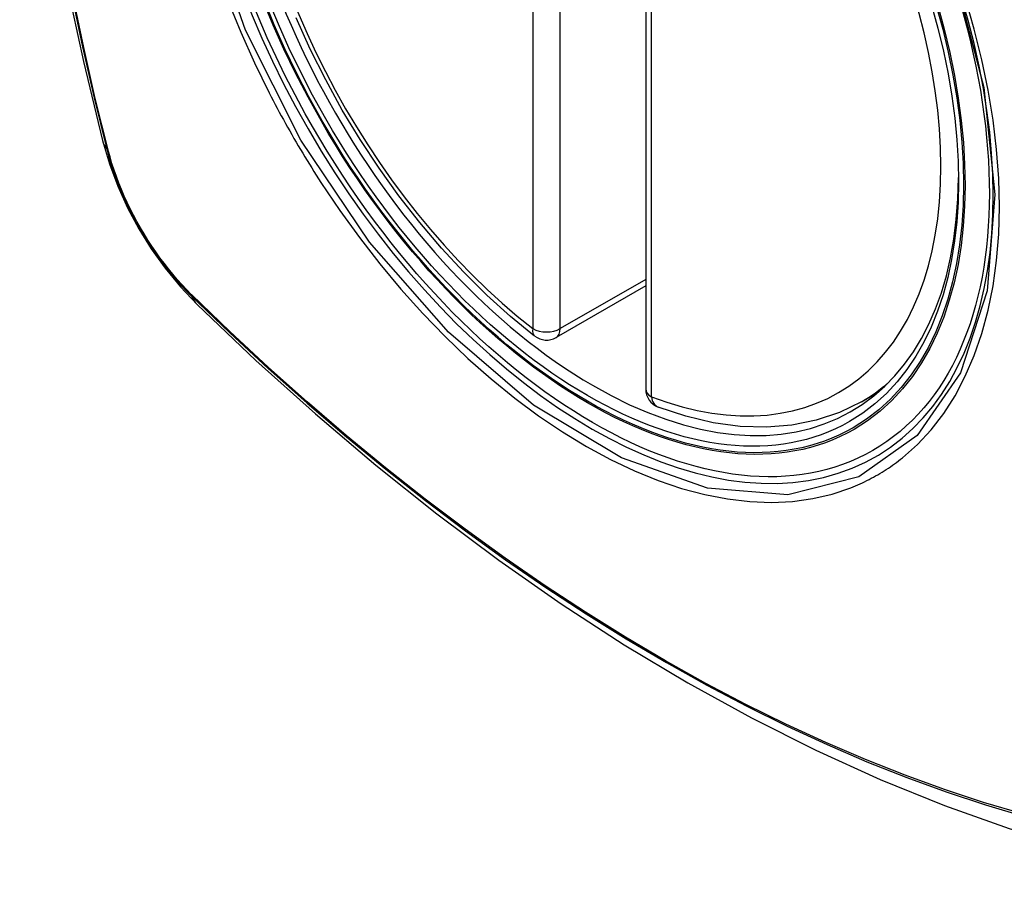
# Model space of a CAD drawing. Header units: inches. Extents: x 387.2 to 455.7, y 148.1 to 211.9.
# Tile 80 of 97: x 423.593 to 424.194, y 188.435 to 188.959. Entities that reach past the tile are written whole.
import ezdxf

# ---------------------------------------------------------------- set-up
doc = ezdxf.new("R2010")
doc.units = ezdxf.units.IN
doc.header["$MEASUREMENT"] = 0
doc.layers.add('Visible Edges(ANSI)', color=7, linetype='Continuous', lineweight=25)
doc.layers.add('Visible Tangent Edges(ANSI)', color=7, linetype='Continuous', lineweight=25)

msp = doc.modelspace()

# ---------------------------------------------------------------- linework, layer by layer
at = {"layer": 'Visible Edges(ANSI)'}
for p, q in [((423.97507, 189.21867), (423.97507, 188.73337)), ((423.97507, 188.7963), (423.92039, 188.76481)), ((424.10688, 188.72562), (424.11719, 188.73156))]:
    msp.add_line(p, q, dxfattribs=at)
at = {"layer": 'Visible Edges(ANSI)', "flags": 128}
for points in [[(423.64678, 189.59302), (423.63395, 189.55491), (423.62289, 189.51568), (423.6136, 189.47539), (423.60604, 189.43412), (423.6002, 189.39193), (423.59606, 189.34888), (423.59359, 189.30504), (423.59277, 189.26046), (423.59358, 189.21522), (423.59601, 189.16937), (423.60003, 189.12297), (423.60562, 189.07609), (423.61277, 189.02881), (423.62145, 188.98117), (423.63164, 188.93326), (423.64332, 188.88514)], [(423.90726, 188.76572), (423.89256, 188.77772), (423.87813, 188.7907), (423.86404, 188.80461), (423.85034, 188.81938), (423.8371, 188.83495), (423.82437, 188.85124), (423.8122, 188.86818), (423.80066, 188.8857), (423.78978, 188.90371), (423.77963, 188.92214), (423.77025, 188.94091), (423.76167, 188.95993)], [(423.64332, 188.88514), (423.64755, 188.87084), (423.6527, 188.85711), (423.65868, 188.8439), (423.66549, 188.83117), (423.67311, 188.81891), (423.68156, 188.80711), (423.69089, 188.79579), (423.70116, 188.78497)], [(423.70116, 188.78497), (423.73697, 188.75084), (423.77335, 188.71811), (423.81024, 188.68683), (423.84759, 188.65705), (423.88536, 188.62883), (423.92351, 188.60221), (423.96197, 188.57725), (424.00072, 188.554), (424.03971, 188.5325), (424.07888, 188.5128), (424.11821, 188.49495), (424.15764, 188.479), (424.19713, 188.465), (424.23664, 188.453), (424.27611, 188.44306), (424.31551, 188.43523)], [(424.10688, 188.72562), (424.0935, 188.71906), (424.07926, 188.71425), (424.0643, 188.71123), (424.04875, 188.71), (424.03271, 188.71053), (424.0163, 188.71279), (423.99961, 188.71673), (423.98272, 188.72232)]]:
    msp.add_lwpolyline(points, dxfattribs=at)
at = {"layer": 'Visible Edges(ANSI)'}
for centre, start, end in [((423.9145, 188.77505), 232.21581, 299.93599), ((423.98688, 188.73337), 180, 249.36936)]:
    msp.add_arc(centre, 0.01181, start, end, dxfattribs=at)
msp.add_ellipse((423.94338, 188.99265), major_axis=(0.15718, -0.27294), ratio=0.578093, start_param=2.362013, end_param=7.062765, dxfattribs=at)
msp.add_ellipse((423.9399, 188.99065), major_axis=(-0.15963, 0.2772), ratio=0.578093, dxfattribs=at)
at = {"layer": 'Visible Tangent Edges(ANSI)'}
for p, q in [((423.90615, 189.25554), (423.90615, 188.77024)), ((423.92285, 188.77024), (423.92285, 189.25554)), ((423.97853, 188.72856), (423.97853, 189.21386)), ((423.64684, 188.87903), (423.64672, 188.87948)), ((423.97507, 188.80031), (423.92285, 188.77024)), ((423.69791, 188.79082), (423.69758, 188.79115))]:
    msp.add_line(p, q, dxfattribs=at)
at = {"layer": 'Visible Tangent Edges(ANSI)', "flags": 128}
for points in [[(423.62459, 189.48), (423.61878, 189.45561), (423.61364, 189.43063), (423.60919, 189.40509), (423.60541, 189.37903), (423.60233, 189.35248), (423.59993, 189.32546), (423.59823, 189.29803), (423.59722, 189.27022), (423.59689, 189.24201), (423.59725, 189.21342), (423.59829, 189.18446), (423.60002, 189.15513), (423.60243, 189.12548), (423.60553, 189.09554), (423.60929, 189.06535), (423.61374, 189.03491), (423.61885, 189.00423), (423.62464, 188.97335), (423.63108, 188.94229), (423.63819, 188.91107), (423.64594, 188.87971)], [(423.64672, 188.87948), (423.63895, 188.91076), (423.63184, 188.94191), (423.62537, 188.97291), (423.61957, 189.00373), (423.61444, 189.03435), (423.60998, 189.06474), (423.6062, 189.09487), (423.60309, 189.12475), (423.60067, 189.15435), (423.59893, 189.18361), (423.59788, 189.21252), (423.59752, 189.24104), (423.59785, 189.26917), (423.59887, 189.29691), (423.60058, 189.32425), (423.60299, 189.35117), (423.60608, 189.37762), (423.60987, 189.40357), (423.61435, 189.42899), (423.6195, 189.45385), (423.62532, 189.47812)], [(424.16364, 188.98609), (424.18156, 188.91747), (424.18828, 188.85213), (424.18352, 188.79324), (424.1674, 188.74333), (424.14089, 188.70488), (424.10518, 188.67969), (424.06188, 188.66884), (424.01276, 188.67277), (423.9602, 188.69129), (423.90661, 188.7236), (423.85456, 188.76814), (423.80635, 188.82299), (423.76441, 188.88534), (423.7307, 188.95245), (423.70649, 189.02161)], [(424.13192, 188.69141), (424.141, 188.69944), (424.14939, 188.70844), (424.15707, 188.71838), (424.16404, 188.72929), (424.17026, 188.74112), (424.17572, 188.7538), (424.18038, 188.76726), (424.18422, 188.78144), (424.18721, 188.79628), (424.18934, 188.81177), (424.19063, 188.82792), (424.19106, 188.84466), (424.19063, 188.8619), (424.18935, 188.87956), (424.18721, 188.89755), (424.18422, 188.91585), (424.1804, 188.93438), (424.17576, 188.95311), (424.17032, 188.97196)], [(423.72018, 188.96998), (423.72784, 188.95117), (423.73618, 188.93253), (423.74519, 188.91411)], [(423.74519, 188.91411), (423.74639, 188.91178), (423.7476, 188.90945), (423.74882, 188.90712), (423.75005, 188.9048), (423.75129, 188.90249), (423.75254, 188.90017), (423.75379, 188.89787), (423.75506, 188.89557), (423.75635, 188.89327), (423.75764, 188.89098), (423.75894, 188.88869), (423.76025, 188.88641), (423.76157, 188.88413), (423.7629, 188.88186), (423.76424, 188.8796), (423.76559, 188.87734), (423.76694, 188.87509), (423.76831, 188.87284), (423.76969, 188.8706), (423.77108, 188.86837), (423.77248, 188.86614), (423.77388, 188.86392), (423.7753, 188.86171), (423.77672, 188.8595)], [(423.64594, 188.87971), (423.64704, 188.87567), (423.64824, 188.8716), (423.64955, 188.86753), (423.65097, 188.86345), (423.6525, 188.85938), (423.65412, 188.85531), (423.65585, 188.85126), (423.65768, 188.84723), (423.6596, 188.84323), (423.66162, 188.83926), (423.66372, 188.83532), (423.66591, 188.83143), (423.66818, 188.82759), (423.67054, 188.8238), (423.67297, 188.82007), (423.67548, 188.8164), (423.67806, 188.81281), (423.6807, 188.80929), (423.6834, 188.80585), (423.68617, 188.8025), (423.68899, 188.79923), (423.69185, 188.79606), (423.69477, 188.79299), (423.69773, 188.79002)], [(423.69758, 188.79115), (423.69468, 188.79408), (423.69183, 188.79711), (423.68903, 188.80023), (423.68627, 188.80343), (423.68357, 188.80673), (423.68093, 188.8101), (423.67835, 188.81355), (423.67583, 188.81707), (423.67339, 188.82065), (423.67101, 188.8243), (423.66871, 188.82801), (423.66648, 188.83177), (423.66434, 188.83557), (423.66228, 188.83942), (423.66031, 188.8433), (423.65843, 188.84721), (423.65663, 188.85115), (423.65494, 188.85512), (423.65333, 188.85909), (423.65183, 188.86308), (423.65043, 188.86707), (423.64913, 188.87106), (423.64793, 188.87505), (423.64684, 188.87903)], [(423.77672, 188.8595), (423.7882, 188.84245), (423.80021, 188.82587), (423.8127, 188.80981), (423.82562, 188.79434), (423.83894, 188.77952), (423.85259, 188.76541), (423.86653, 188.75207), (423.8807, 188.73955), (423.89505, 188.72787), (423.90956, 188.71707), (423.92417, 188.70719), (423.93884, 188.69825), (423.95353, 188.69029), (423.96815, 188.68337), (423.98265, 188.67748), (423.99699, 188.67266), (424.01113, 188.6689), (424.02501, 188.66622), (424.0386, 188.66463), (424.05185, 188.66414), (424.0647, 188.66476), (424.07709, 188.66647), (424.089, 188.66926), (424.1004, 188.67311)], [(424.20522, 188.474), (424.18146, 188.48098), (424.15754, 188.48882), (424.13348, 188.49751), (424.10931, 188.50706), (424.08501, 188.51746), (424.06063, 188.5287), (424.03619, 188.54076), (424.01171, 188.55364), (423.98723, 188.56733), (423.96273, 188.58181), (423.93823, 188.5971), (423.91372, 188.61319), (423.88924, 188.63007), (423.86481, 188.64772), (423.84047, 188.66612), (423.81625, 188.68524), (423.79218, 188.70506), (423.76828, 188.72556), (423.74459, 188.7467), (423.72113, 188.76846), (423.69791, 188.79082)], [(423.69773, 188.79002), (423.72101, 188.76764), (423.74454, 188.74585), (423.7683, 188.72469), (423.79226, 188.70418), (423.81639, 188.68434), (423.84067, 188.66521), (423.86506, 188.6468), (423.88954, 188.62914), (423.91408, 188.61224), (423.93864, 188.59612), (423.9632, 188.58081), (423.98776, 188.56629), (424.01231, 188.55257), (424.03685, 188.53964), (424.06136, 188.52753), (424.08582, 188.51623), (424.1102, 188.50577), (424.13446, 188.49615), (424.1586, 188.48739), (424.18262, 188.47947), (424.20648, 188.47241)], [(424.1004, 188.67311), (424.10181, 188.67368), (424.10322, 188.67426), (424.10462, 188.67487), (424.10601, 188.67549), (424.1074, 188.67612), (424.10877, 188.67678), (424.11014, 188.67745), (424.11149, 188.67813), (424.11284, 188.67884), (424.11418, 188.67956), (424.1155, 188.6803), (424.11682, 188.68105), (424.11814, 188.68182), (424.11944, 188.68261), (424.12073, 188.68342), (424.12201, 188.68424), (424.12328, 188.68508), (424.12455, 188.68593), (424.1258, 188.6868), (424.12705, 188.68769), (424.12828, 188.68859), (424.1295, 188.68952), (424.13072, 188.69045), (424.13192, 188.69141)]]:
    msp.add_lwpolyline(points, dxfattribs=at)
at = {"layer": 'Visible Tangent Edges(ANSI)'}
for centre, major_axis, ratio, start_param, end_param in [((423.94239, 188.99208), (-0.17285, 0.30015), 0.578093, 5.049711, 10.658253), ((423.94234, 188.99205), (-0.1503, 0.261), 0.578093, 5.670484, 8.47055), ((423.94234, 188.99205), (0.1503, -0.261), 0.578093, 5.670484, 8.47055), ((423.7577, 188.91459), (-0.11438, -0.02945), 0.352863, 0, 0.142152), ((423.65526, 188.88262), (-0.00953, -0.00245), 0.357658, 0.142431, 0.406138), ((423.7049, 188.79663), (-0.00688, -0.00704), 0.360494, 5.876137, 6.139844), ((423.78383, 188.86932), (-0.08267, -0.08436), 0.355706, 6.140128, 6.283185), ((423.9145, 188.77505), (-0.00724, -0.00933), 0.471826, 5.568124, 6.283185), ((423.9145, 188.77505), (0.01181, 0), 0.575862, 3.926991, 5.497787), ((423.9145, 188.77505), (0.00589, -0.01024), 0.578093, 0, 0.787332), ((423.95069, 188.99686), (0.15619, -0.27123), 0.578093, 0, 0.112305), ((423.98688, 188.73337), (-0.01181, 0), 0.575862, 0, 0.785398), ((423.98688, 188.73337), (-0.00416, -0.01105), 0.667544, 5.394234, 6.283185)]:
    msp.add_ellipse(centre, major_axis=major_axis, ratio=ratio, start_param=start_param, end_param=end_param, dxfattribs=at)
for centre, major_axis in [((423.94298, 188.99242), (0.17078, -0.29656)), ((423.94001, 188.99071), (-0.16238, 0.28198)), ((423.9399, 188.99065), (0.16178, -0.28094))]:
    msp.add_ellipse(centre, major_axis=major_axis, ratio=0.578093, dxfattribs=at)

doc.saveas('drawing.dxf')
